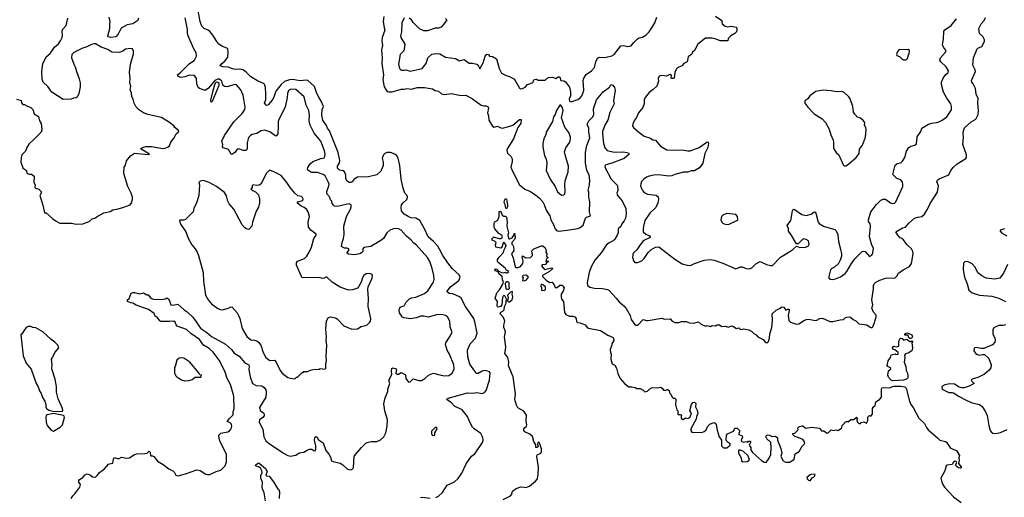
# Model space of a CAD drawing. Extents: x 2220333 to 2384341, y 721037 to 894043.
# Tile 205 of 256: x 2308587 to 2320741, y 822968 to 828866. Entities that reach past the tile are written whole.
import ezdxf

# ---------------------------------------------------------------- set-up
doc = ezdxf.new("R2010")
doc.units = 0

msp = doc.modelspace()

# ---------------------------------------------------------------- linework, layer by layer
at = {"layer": '0CON10XD'}
for points in [[(2309285, 826340), (2309365, 826343), (2309446, 826374), (2309480, 826405), (2309525, 826420), (2309545, 826437), (2309625, 826479), (2309705, 826499), (2309735, 826518), (2309785, 826524), (2309860, 826545), (2309949, 826581), (2309967, 826603), (2309978, 826645), (2309978, 826675), (2309962, 826725), (2309922, 826805), (2309873, 826965), (2309878, 827045), (2309895, 827070), (2309905, 827122), (2309956, 827184), (2310005, 827219), (2310175, 827200), (2310190, 827205), (2310088, 827265), (2310082, 827275), (2310115, 827291), (2310145, 827298), (2310215, 827298), (2310356, 827274), (2310385, 827278), (2310420, 827295), (2310435, 827310), (2310452, 827355), (2310495, 827408), (2310511, 827439), (2310518, 827455), (2310549, 827481), (2310552, 827492), (2310504, 827534), (2310490, 827555), (2310438, 827595), (2310336, 827656), (2310170, 827695), (2310116, 827716), (2310055, 827758), (2310022, 827795), (2310002, 827835), (2309990, 827885), (2309973, 827913), (2309967, 827967), (2309952, 827995), (2309960, 828045), (2309947, 828085), (2309950, 828145), (2309944, 828215), (2309954, 828315), (2309994, 828445), (2309993, 828475), (2309978, 828505), (2309955, 828508), (2309895, 828500), (2309862, 828478), (2309815, 828461), (2309725, 828464), (2309677, 828497), (2309595, 828525), (2309525, 828566), (2309505, 828569), (2309475, 828561), (2309415, 828530), (2309355, 828510), (2309255, 828462), (2309232, 828435), (2309228, 828395), (2309258, 828308), (2309272, 828285), (2309288, 828225), (2309322, 828135), (2309332, 828085), (2309332, 828035), (2309317, 827955), (2309295, 827910), (2309285, 827902), (2309253, 827897), (2309223, 827883), (2309125, 827880), (2308985, 827970), (2308935, 828042), (2308878, 828095), (2308865, 828130), (2308860, 828225), (2308875, 828320), (2308913, 828405), (2308962, 828448), (2309017, 828525), (2309065, 828568), (2309091, 828605), (2309110, 828645), (2309116, 828675), (2309110, 828715), (2309116, 828744), (2309160, 828795), (2309180, 828885)], [(2310055, 828885), (2310047, 828855), (2309985, 828815), (2309915, 828802), (2309838, 828762), (2309803, 828685), (2309775, 828654), (2309714, 828646), (2309685, 828652), (2309676, 828665), (2309700, 828755), (2309700, 828815), (2309706, 828845), (2309691, 828895)], [(2312784, 825974), (2312715, 825962), (2312645, 825969), (2312627, 825985), (2312651, 826015), (2312648, 826035), (2312625, 826044), (2312595, 826046), (2312561, 826065), (2312566, 826115), (2312585, 826165), (2312593, 826215), (2312589, 826315), (2312620, 826435), (2312669, 826525), (2312679, 826555), (2312678, 826578), (2312653, 826593), (2312505, 826557), (2312475, 826564), (2312459, 826575), (2312443, 826595), (2312442, 826625), (2312423, 826643), (2312417, 826675), (2312378, 826715), (2312377, 826745), (2312405, 826815), (2312406, 826835), (2312396, 826865), (2312356, 826936), (2312335, 826953), (2312265, 826979), (2312195, 826980), (2312176, 826986), (2312145, 827008), (2312141, 827025), (2312145, 827040), (2312171, 827085), (2312204, 827116), (2312305, 827153), (2312345, 827159), (2312354, 827176), (2312356, 827205), (2312349, 827245), (2312303, 827365), (2312223, 827463), (2312173, 827565), (2312162, 827615), (2312164, 827685), (2312156, 827745), (2312122, 827812), (2312100, 827915), (2311995, 828003), (2311935, 828006), (2311905, 827990), (2311891, 827955), (2311888, 827905), (2311866, 827785), (2311781, 827625), (2311776, 827605), (2311776, 827545), (2311772, 827458), (2311755, 827429), (2311735, 827434), (2311675, 827480), (2311615, 827500), (2311567, 827493), (2311515, 827462), (2311455, 827447), (2311435, 827436), (2311417, 827415), (2311409, 827395), (2311395, 827345), (2311396, 827274), (2311386, 827255), (2311375, 827250), (2311345, 827251), (2311305, 827268), (2311285, 827269), (2311264, 827255), (2311244, 827226), (2311205, 827203), (2311197, 827207), (2311164, 827264), (2311099, 827285), (2311091, 827295), (2311094, 827325), (2311084, 827365), (2311116, 827435), (2311231, 827605), (2311335, 827709), (2311366, 827755), (2311369, 827785), (2311344, 827934), (2311315, 828000), (2311265, 828063), (2311245, 828067), (2311145, 828037), (2311115, 828039), (2311096, 828056), (2311082, 828105), (2311055, 828130), (2311035, 828130), (2310995, 828114), (2310918, 828022), (2310875, 827993), (2310805, 828018), (2310790, 828030), (2310772, 828072), (2310769, 828139), (2310754, 828164), (2310737, 828177), (2310685, 828181), (2310625, 828160), (2310577, 828153), (2310544, 828165), (2310536, 828185), (2310574, 828215), (2310680, 828320), (2310744, 828365), (2310769, 828415), (2310766, 828455), (2310734, 828514), (2310668, 828668), (2310659, 828695), (2310657, 828743), (2310628, 828888)], [(2313725, 822967), (2313755, 822984), (2313805, 823028), (2313865, 823116), (2313955, 823161), (2314000, 823200), (2314044, 823265), (2314100, 823380), (2314166, 823475), (2314204, 823506), (2314298, 823645), (2314310, 823675), (2314302, 823708), (2314278, 823758), (2314195, 823814), (2314178, 823835), (2314144, 823894), (2314116, 823966), (2314049, 824049), (2313955, 824095), (2313915, 824137), (2313854, 824175), (2313875, 824194), (2314115, 824259), (2314185, 824256), (2314225, 824261), (2314295, 824250), (2314325, 824263), (2314344, 824286), (2314385, 824415), (2314393, 824505), (2314386, 824516), (2314365, 824526), (2314325, 824534), (2314297, 824525), (2314248, 824495), (2314220, 824495), (2314206, 824525), (2314145, 824612), (2314117, 824703), (2314115, 824785), (2314121, 824805), (2314149, 824865), (2314215, 824934), (2314235, 824995), (2314207, 825135), (2314191, 825175), (2314088, 825325), (2314038, 825428), (2314015, 825444), (2313935, 825480), (2313888, 825485), (2313863, 825505), (2313863, 825515), (2313905, 825565), (2314006, 825645), (2314026, 825685), (2314012, 825715), (2313931, 825791), (2313874, 825865), (2313809, 825955), (2313768, 826032), (2313748, 826068), (2313697, 826125), (2313629, 826185), (2313585, 826284), (2313527, 826387), (2313475, 826416), (2313415, 826421), (2313381, 826435), (2313334, 826465), (2313301, 826505), (2313294, 826545), (2313302, 826578), (2313320, 826605), (2313364, 826645), (2313376, 826675), (2313374, 826685), (2313341, 826725), (2313322, 826785), (2313297, 826895), (2313281, 827065), (2313257, 827155), (2313243, 827185), (2313217, 827205), (2313165, 827224), (2313125, 827225), (2313095, 827213), (2313079, 827195), (2313062, 827155), (2313072, 827105), (2313073, 827067), (2313046, 826994), (2312995, 826950), (2312894, 826926), (2312755, 826920), (2312715, 826898), (2312692, 826865), (2312674, 826854), (2312653, 826855), (2312631, 826871), (2312615, 826900), (2312612, 826945), (2312595, 826985), (2312578, 826998), (2312535, 827009), (2312512, 827032), (2312510, 827055), (2312533, 827097), (2312539, 827125), (2312520, 827225), (2312413, 827493), (2312387, 827525), (2312375, 827560), (2312329, 827625), (2312317, 827685), (2312322, 827755), (2312336, 827795), (2312310, 827860), (2312279, 827909), (2312254, 827954), (2312225, 828039), (2312145, 828115), (2312125, 828118), (2312051, 828109), (2311954, 828126), (2311916, 828124), (2311857, 828103), (2311813, 828067), (2311748, 827985), (2311725, 827908), (2311705, 827872), (2311655, 827814), (2311635, 827807), (2311624, 827814), (2311611, 827841), (2311624, 827876), (2311625, 827945), (2311620, 828030), (2311615, 828058), (2311605, 828074), (2311521, 828111), (2311441, 828161), (2311387, 828215), (2311345, 828245), (2311305, 828255), (2311245, 828250), (2311215, 828260), (2311159, 828279), (2311093, 828285), (2311060, 828295), (2311081, 828325), (2311118, 828352), (2311156, 828404), (2311162, 828465), (2311155, 828504), (2311145, 828515), (2311092, 828535), (2311045, 828565), (2311021, 828595), (2310973, 828675), (2310940, 828715), (2310915, 828735), (2310866, 828756), (2310837, 828785), (2310814, 828844), (2310791, 828975)], [(2313083, 828905), (2313075, 828845), (2313085, 828765), (2313094, 828735), (2313063, 828645), (2313056, 828605), (2313066, 828545), (2313053, 828495), (2313063, 828395), (2313059, 828325), (2313076, 828185), (2313069, 828125), (2313088, 828035), (2313113, 827993), (2313125, 827981), (2313144, 827974), (2313185, 827975), (2313295, 828007), (2313335, 828007), (2313365, 828015), (2313425, 828008), (2313495, 828028), (2313585, 828029), (2313681, 828011), (2313715, 827992), (2313755, 827982), (2313795, 827952), (2313835, 827942), (2313914, 827956), (2314035, 827928), (2314095, 827934), (2314175, 827887), (2314285, 827811), (2314315, 827803), (2314345, 827804), (2314364, 827794), (2314372, 827775), (2314360, 827715), (2314375, 827680), (2314376, 827625), (2314425, 827551), (2314445, 827539), (2314485, 827550), (2314525, 827529), (2314545, 827528), (2314609, 827541), (2314676, 827565), (2314755, 827635), (2314778, 827635), (2314771, 827585), (2314736, 827534), (2314683, 827395), (2314611, 827285), (2314600, 827255), (2314609, 827219), (2314650, 827180), (2314667, 827147), (2314668, 827115), (2314650, 827045), (2314656, 827025), (2314751, 826831), (2314821, 826775), (2314893, 826743), (2314975, 826688), (2315005, 826663), (2315046, 826616), (2315063, 826583), (2315084, 826514), (2315131, 826445), (2315143, 826395), (2315178, 826338), (2315197, 826285), (2315214, 826264), (2315236, 826256), (2315345, 826268), (2315475, 826289), (2315505, 826300), (2315541, 826329), (2315572, 826415), (2315585, 826426), (2315633, 826445), (2315620, 826495), (2315624, 826615), (2315611, 826675), (2315612, 826735), (2315606, 826755), (2315619, 826821), (2315623, 826885), (2315617, 826945), (2315589, 827009), (2315573, 827095), (2315571, 827225), (2315587, 827313), (2315626, 827405), (2315613, 827477), (2315613, 827525), (2315594, 827565), (2315596, 827585), (2315611, 827615), (2315662, 827665), (2315675, 827695), (2315669, 827765), (2315705, 827877), (2315788, 827975), (2315868, 828032), (2315885, 828064), (2315908, 828058), (2315928, 828028), (2315938, 827995), (2315918, 827865), (2315923, 827825), (2315870, 827720), (2315847, 827625), (2315810, 827565), (2315783, 827485), (2315781, 827455), (2315793, 827335), (2315808, 827285), (2315840, 827250), (2315925, 827231), (2316035, 827232), (2316080, 827225), (2316100, 827220), (2316111, 827205), (2316048, 827152), (2315895, 827096), (2315821, 827075), (2315812, 827065), (2315810, 827045), (2315888, 826898), (2315965, 826818), (2315969, 826755), (2315958, 826725), (2315967, 826695), (2316025, 826630), (2316070, 826535), (2316072, 826465), (2316063, 826415), (2316049, 826381), (2316019, 826345), (2316006, 826314), (2315976, 826284), (2315973, 826235), (2315963, 826205), (2315934, 826155), (2315914, 826135), (2315865, 826110), (2315825, 826080), (2315765, 825985), (2315687, 825895), (2315643, 825815), (2315615, 825743), (2315590, 825620), (2315595, 825582), (2315625, 825564), (2315681, 825551), (2315783, 825547), (2315842, 825535), (2315858, 825525), (2315949, 825429), (2315985, 825380), (2316044, 825334), (2316075, 825301), (2316122, 825215), (2316136, 825165), (2316175, 825106), (2316195, 825092), (2316216, 825094), (2316285, 825162), (2316325, 825150), (2316345, 825150), (2316515, 825180), (2316547, 825167), (2316615, 825170), (2316642, 825145), (2316675, 825128), (2316725, 825126), (2316755, 825140), (2316775, 825141), (2316815, 825139), (2316855, 825123), (2316905, 825119), (2316966, 825136), (2317005, 825102), (2317055, 825083), (2317075, 825088), (2317115, 825078), (2317135, 825090), (2317175, 825087), (2317195, 825097), (2317225, 825098), (2317255, 825078), (2317295, 825082), (2317335, 825071), (2317375, 825086), (2317398, 825078), (2317425, 825057), (2317437, 825053), (2317465, 825060), (2317485, 825042), (2317525, 825048), (2317588, 825038), (2317626, 825016), (2317651, 824991), (2317678, 824975), (2317699, 824949), (2317765, 824918), (2317795, 824881), (2317813, 824877), (2317828, 824892), (2317844, 824935), (2317847, 824985), (2317871, 825065), (2317879, 825155), (2317877, 825235), (2317925, 825280), (2317965, 825299), (2317995, 825321), (2318018, 825315), (2318045, 825280), (2318068, 825292), (2318085, 825290), (2318087, 825275), (2318071, 825215), (2318080, 825150), (2318100, 825130), (2318175, 825104), (2318205, 825110), (2318274, 825155), (2318298, 825162), (2318326, 825166), (2318405, 825151), (2318425, 825156), (2318465, 825178), (2318495, 825179), (2318585, 825138), (2318625, 825137), (2318715, 825160), (2318755, 825162), (2318781, 825189), (2318795, 825194), (2318825, 825197), (2318841, 825191), (2318875, 825162), (2318909, 825149), (2318945, 825112), (2319045, 825098), (2319085, 825068), (2319105, 825060), (2319116, 825074), (2319136, 825114), (2319160, 825195), (2319158, 825218), (2319126, 825256), (2319107, 825305), (2319118, 825345), (2319105, 825405), (2319127, 825543), (2319127, 825585), (2319134, 825606), (2319153, 825623), (2319205, 825650), (2319275, 825674), (2319305, 825680), (2319375, 825673), (2319395, 825680), (2319413, 825697), (2319436, 825734), (2319494, 825776), (2319572, 825819), (2319596, 825855), (2319616, 825975), (2319612, 826005), (2319596, 826036), (2319539, 826089), (2319495, 826146), (2319475, 826162), (2319454, 826174), (2319426, 826206), (2319402, 826245), (2319485, 826294), (2319520, 826305), (2319563, 826355), (2319634, 826415), (2319675, 826429), (2319722, 826435), (2319757, 826465), (2319794, 826525), (2319825, 826596), (2319914, 826735), (2319929, 826815), (2319909, 826865), (2319914, 826885), (2319935, 826902), (2320055, 826950), (2320080, 827005), (2320110, 827040), (2320158, 827085), (2320265, 827153), (2320273, 827165), (2320276, 827195), (2320230, 827325), (2320237, 827417), (2320234, 827455), (2320237, 827495), (2320251, 827529), (2320330, 827605), (2320391, 827639), (2320419, 827695), (2320423, 827745), (2320413, 827835), (2320416, 827894), (2320394, 827945), (2320387, 828017), (2320356, 828075), (2320339, 828095), (2320336, 828115), (2320383, 828225), (2320381, 828245), (2320351, 828305), (2320361, 828395), (2320404, 828505), (2320415, 828515), (2320462, 828535), (2320497, 828595), (2320496, 828615), (2320477, 828657), (2320436, 828695), (2320427, 828755), (2320453, 828815), (2320492, 828855), (2320507, 828893)], [(2313335, 828887), (2313306, 828825), (2313301, 828715), (2313287, 828665), (2313295, 828636), (2313343, 828565), (2313335, 828505), (2313328, 828482), (2313282, 828435), (2313262, 828315), (2313274, 828265), (2313295, 828244), (2313335, 828241), (2313355, 828247), (2313405, 828229), (2313555, 828261), (2313605, 828325), (2313625, 828396), (2313675, 828440), (2313725, 828449), (2313775, 828443), (2313845, 828401), (2313968, 828388), (2314017, 828357), (2314075, 828374), (2314135, 828328), (2314175, 828329), (2314228, 828315), (2314251, 828291), (2314265, 828260), (2314310, 828335), (2314331, 828415), (2314355, 828442), (2314372, 828435), (2314386, 828416), (2314425, 828410), (2314473, 828383), (2314507, 828265), (2314534, 828204), (2314592, 828175), (2314635, 828164), (2314686, 828135), (2314704, 828115), (2314755, 828022), (2314775, 828013), (2314795, 828017), (2314825, 828034), (2314856, 828064), (2314925, 828090), (2314930, 828115), (2314943, 828127), (2314965, 828130), (2314985, 828120), (2315075, 828120), (2315098, 828145), (2315115, 828153), (2315165, 828157), (2315205, 828140), (2315235, 828160), (2315245, 828160), (2315254, 828154), (2315268, 828115), (2315305, 828109), (2315325, 828097), (2315375, 828032), (2315384, 827975), (2315384, 827926), (2315370, 827885), (2315375, 827860), (2315395, 827852), (2315475, 827882), (2315505, 827901), (2315525, 827924), (2315544, 827965), (2315549, 827995), (2315542, 828115), (2315549, 828145), (2315580, 828190), (2315644, 828236), (2315683, 828275), (2315698, 828345), (2315718, 828392), (2315745, 828403), (2315795, 828397), (2315825, 828403), (2315895, 828419), (2315925, 828434), (2316009, 828541), (2316035, 828547), (2316095, 828534), (2316135, 828542), (2316168, 828585), (2316215, 828629), (2316235, 828640), (2316275, 828648), (2316315, 828674), (2316359, 828715), (2316404, 828785), (2316428, 828825), (2316451, 828895)], [(2313842, 828882), (2313858, 828865), (2313820, 828805), (2313790, 828775), (2313755, 828762), (2313715, 828760), (2313623, 828727), (2313575, 828730), (2313521, 828751), (2313445, 828832), (2313424, 828864), (2313396, 828886)], [(2317175, 828909), (2317252, 828855), (2317260, 828845), (2317253, 828835), (2317259, 828815), (2317295, 828787), (2317325, 828779), (2317365, 828786), (2317435, 828772), (2317441, 828745), (2317434, 828715), (2317415, 828696), (2317365, 828668), (2317332, 828635), (2317326, 828604), (2317313, 828603), (2317233, 828603), (2317185, 828624), (2317135, 828637), (2317051, 828639), (2316957, 828563), (2316917, 828485), (2316893, 828465), (2316882, 828438), (2316840, 828405), (2316825, 828344), (2316784, 828326), (2316762, 828295), (2316705, 828270), (2316695, 828260), (2316674, 828215), (2316665, 828142), (2316655, 828138), (2316635, 828140), (2316630, 828145), (2316632, 828175), (2316617, 828187), (2316602, 828185), (2316573, 828167), (2316515, 828175), (2316481, 828169), (2316469, 828141), (2316474, 828105), (2316451, 828045), (2316408, 828002), (2316355, 827968), (2316308, 827905), (2316296, 827875), (2316294, 827825), (2316278, 827782), (2316226, 827714), (2316202, 827658), (2316174, 827625), (2316154, 827576), (2316152, 827555), (2316162, 827535), (2316228, 827475), (2316295, 827429), (2316375, 827404), (2316404, 827384), (2316435, 827376), (2316495, 827306), (2316575, 827260), (2316784, 827256), (2316835, 827246), (2316865, 827247), (2316975, 827286), (2317055, 827346), (2317075, 827356), (2317085, 827352), (2317089, 827335), (2317081, 827289), (2317044, 827215), (2317018, 827095), (2316980, 827035), (2316915, 827000), (2316875, 827000), (2316835, 826981), (2316779, 826981), (2316672, 826955), (2316635, 826936), (2316595, 826932), (2316475, 826951), (2316413, 826947), (2316357, 826933), (2316325, 826922), (2316292, 826898), (2316264, 826866), (2316253, 826837), (2316252, 826815), (2316261, 826781), (2316274, 826755), (2316295, 826731), (2316335, 826713), (2316445, 826700), (2316467, 826677), (2316474, 826645), (2316466, 826605), (2316439, 826545), (2316364, 826476), (2316305, 826386), (2316286, 826315), (2316281, 826285), (2316284, 826245), (2316315, 826218), (2316363, 826195), (2316371, 826185), (2316370, 826175), (2316284, 826135), (2316236, 826074), (2316205, 826024), (2316163, 825985), (2316154, 825966), (2316150, 825925), (2316160, 825915), (2316158, 825895), (2316179, 825869), (2316215, 825867), (2316265, 825887), (2316297, 825915), (2316345, 825992), (2316377, 826023), (2316435, 826058), (2316475, 826062), (2316675, 825908), (2316765, 825853), (2316825, 825833), (2316868, 825832), (2316915, 825857), (2317035, 825896), (2317114, 825904), (2317160, 825895), (2317265, 825861), (2317425, 825790), (2317485, 825813), (2317505, 825813), (2317555, 825793), (2317595, 825790), (2317625, 825803), (2317675, 825853), (2317729, 825881), (2317805, 825841), (2317855, 825830), (2317879, 825831), (2317977, 825933), (2318095, 826004), (2318132, 826028), (2318175, 826068), (2318215, 826054), (2318288, 826058), (2318320, 826070), (2318334, 826095), (2318324, 826134), (2318295, 826151), (2318265, 826158), (2318248, 826152), (2318195, 826100), (2318175, 826098), (2318110, 826210), (2318077, 826255), (2318076, 826286), (2318060, 826325), (2318106, 826385), (2318125, 826505), (2318135, 826522), (2318145, 826526), (2318242, 826462), (2318295, 826449), (2318355, 826463), (2318395, 826492), (2318405, 826488), (2318414, 826475), (2318444, 826365), (2318455, 826350), (2318507, 826317), (2318622, 826285), (2318648, 826275), (2318665, 826260), (2318684, 826215), (2318694, 826125), (2318718, 826032), (2318731, 825975), (2318731, 825945), (2318714, 825895), (2318693, 825857), (2318645, 825810), (2318612, 825795), (2318597, 825775), (2318574, 825695), (2318576, 825676), (2318595, 825660), (2318625, 825657), (2318655, 825664), (2318718, 825692), (2318775, 825731), (2318798, 825755), (2318854, 825855), (2318895, 825911), (2318985, 826004), (2319005, 826009), (2319025, 826004), (2319075, 825941), (2319105, 825957), (2319119, 825985), (2319124, 826044), (2319105, 826082), (2319075, 826185), (2319090, 826315), (2319084, 826344), (2319065, 826375), (2319065, 826395), (2319093, 826495), (2319165, 826582), (2319215, 826638), (2319245, 826650), (2319275, 826649), (2319335, 826603), (2319355, 826596), (2319385, 826600), (2319402, 826615), (2319488, 826805), (2319490, 826835), (2319485, 826858), (2319465, 826889), (2319415, 826906), (2319363, 826953), (2319395, 827069), (2319415, 827087), (2319467, 827103), (2319483, 827117), (2319511, 827165), (2319535, 827242), (2319564, 827286), (2319588, 827305), (2319635, 827317), (2319656, 827334), (2319665, 827420), (2319710, 827485), (2319722, 827528), (2319805, 827576), (2319845, 827590), (2319925, 827600), (2319974, 827625), (2320030, 827665), (2320087, 827753), (2320089, 827795), (2320081, 827825), (2320032, 827895), (2319991, 827971), (2319965, 828065), (2319966, 828095), (2319985, 828145), (2320013, 828185), (2320049, 828215), (2320052, 828235), (2320024, 828285), (2319956, 828345), (2319944, 828365), (2319954, 828395), (2320016, 828464), (2320021, 828479), (2320016, 828495), (2319989, 828525), (2319976, 828556), (2319990, 828625), (2319993, 828725), (2320005, 828741), (2320086, 828795), (2320150, 828875)], [(2319525, 828368), (2319535, 828373), (2319547, 828385), (2319558, 828432), (2319568, 828445), (2319570, 828485), (2319555, 828498), (2319525, 828492), (2319444, 828496), (2319417, 828465), (2319408, 828435), (2319412, 828425), (2319445, 828410), (2319470, 828385), (2319498, 828368), (2319525, 828368)], [(2310955, 827849), (2310947, 827855), (2310945, 827870), (2310975, 827990), (2310998, 828065), (2311014, 828096), (2311025, 828098), (2311044, 828085), (2311044, 828055), (2310965, 827857), (2310955, 827849)], [(2308546, 827886), (2308605, 827868), (2308608, 827838), (2308625, 827820), (2308645, 827820), (2308675, 827800), (2308725, 827783), (2308750, 827755), (2308768, 827705), (2308819, 827669), (2308832, 827615), (2308853, 827583), (2308859, 827505), (2308854, 827475), (2308770, 827395), (2308700, 827330), (2308670, 827280), (2308657, 827243), (2308612, 827198), (2308604, 827166), (2308601, 827105), (2308626, 827036), (2308645, 827018), (2308670, 827005), (2308675, 826970), (2308705, 826960), (2308735, 826960), (2308768, 826935), (2308762, 826855), (2308778, 826825), (2308773, 826795), (2308783, 826785), (2308822, 826772), (2308853, 826745), (2308853, 826725), (2308834, 826695), (2308874, 826575), (2308895, 826480), (2308915, 826480), (2308995, 826408), (2309036, 826376), (2309084, 826354), (2309225, 826353), (2309285, 826340)], [(2318785, 827062), (2318819, 827081), (2318912, 827165), (2318951, 827215), (2318953, 827265), (2318992, 827318), (2319026, 827414), (2319036, 827505), (2319031, 827535), (2319013, 827565), (2319018, 827595), (2318999, 827619), (2318965, 827648), (2318922, 827665), (2318913, 827683), (2318895, 827698), (2318880, 827725), (2318871, 827795), (2318840, 827890), (2318823, 827915), (2318765, 827966), (2318735, 827980), (2318666, 827974), (2318605, 827986), (2318505, 827994), (2318415, 827977), (2318340, 827925), (2318315, 827890), (2318280, 827865), (2318280, 827835), (2318314, 827784), (2318392, 827705), (2318493, 827643), (2318532, 827595), (2318577, 827515), (2318598, 827445), (2318628, 827378), (2318634, 827355), (2318632, 827285), (2318642, 827262), (2318665, 827227), (2318698, 827195), (2318750, 827075), (2318763, 827063), (2318785, 827062)], [(2315275, 826699), (2315305, 826703), (2315316, 826714), (2315321, 826745), (2315317, 826825), (2315321, 826875), (2315356, 826985), (2315361, 827055), (2315319, 827195), (2315314, 827235), (2315327, 827283), (2315376, 827355), (2315388, 827395), (2315388, 827415), (2315365, 827473), (2315318, 827538), (2315274, 827655), (2315294, 827745), (2315283, 827785), (2315265, 827810), (2315255, 827810), (2315245, 827798), (2315212, 827745), (2315198, 827695), (2315175, 827668), (2315163, 827607), (2315085, 827478), (2315080, 827450), (2315056, 827395), (2315044, 827335), (2315044, 827294), (2315066, 827186), (2315086, 827146), (2315094, 827096), (2315087, 827005), (2315136, 826895), (2315198, 826805), (2315225, 826739), (2315275, 826699)], [(2311985, 824430), (2312005, 824450), (2312015, 824450), (2312028, 824462), (2312075, 824510), (2312085, 824510), (2312095, 824520), (2312145, 824520), (2312173, 824537), (2312215, 824548), (2312285, 824550), (2312295, 824560), (2312355, 824552), (2312367, 824563), (2312367, 824615), (2312376, 824655), (2312372, 824705), (2312380, 824845), (2312371, 824905), (2312376, 824945), (2312366, 825045), (2312373, 825147), (2312395, 825183), (2312425, 825198), (2312485, 825183), (2312505, 825172), (2312588, 825085), (2312686, 825044), (2312755, 825048), (2312803, 825077), (2312855, 825088), (2312875, 825098), (2312911, 825129), (2312919, 825145), (2312921, 825175), (2312889, 825325), (2312893, 825425), (2312884, 825535), (2312889, 825565), (2312937, 825675), (2312942, 825712), (2312930, 825725), (2312905, 825732), (2312865, 825729), (2312835, 825709), (2312819, 825679), (2312801, 825625), (2312771, 825565), (2312758, 825552), (2312695, 825530), (2312645, 825524), (2312545, 825561), (2312445, 825626), (2312375, 825689), (2312345, 825672), (2312325, 825669), (2312283, 825683), (2312095, 825679), (2312075, 825684), (2312065, 825693), (2312006, 825835), (2312003, 825865), (2312018, 825882), (2312103, 825917), (2312133, 825947), (2312161, 825995), (2312188, 826055), (2312219, 826165), (2312247, 826205), (2312245, 826218), (2312181, 826265), (2312152, 826305), (2312150, 826365), (2312163, 826436), (2312148, 826495), (2312127, 826525), (2312098, 826548), (2312060, 826565), (2312014, 826605), (2312022, 826618), (2312081, 826635), (2312087, 826655), (2312079, 826669), (2312065, 826681), (2312022, 826692), (2311984, 826724), (2311924, 826795), (2311884, 826855), (2311815, 826940), (2311715, 826993), (2311685, 827003), (2311665, 827002), (2311635, 826972), (2311563, 826835), (2311545, 826823), (2311505, 826818), (2311470, 826825), (2311458, 826815), (2311458, 826792), (2311440, 826775), (2311463, 826755), (2311498, 826739), (2311536, 826705), (2311548, 826655), (2311548, 826605), (2311535, 826552), (2311508, 826502), (2311460, 826365), (2311453, 826317), (2311415, 826277), (2311388, 826282), (2311365, 826297), (2311335, 826331), (2311230, 826525), (2311172, 826592), (2311157, 826625), (2311142, 826692), (2311115, 826732), (2311015, 826806), (2310925, 826856), (2310855, 826882), (2310815, 826870), (2310800, 826855), (2310808, 826825), (2310797, 826695), (2310770, 826605), (2310736, 826534), (2310728, 826492), (2310635, 826398), (2310615, 826390), (2310565, 826390), (2310560, 826385), (2310562, 826365), (2310578, 826335), (2310636, 826245), (2310667, 826167), (2310711, 826085), (2310753, 826035), (2310776, 825995), (2310794, 825955), (2310850, 825745), (2310857, 825635), (2310881, 825465), (2310915, 825408), (2310956, 825356), (2311031, 825301), (2311064, 825286), (2311088, 825282), (2311166, 825304), (2311195, 825320), (2311210, 825315), (2311272, 825245), (2311290, 825215), (2311306, 825175), (2311332, 825052), (2311393, 824953), (2311441, 824911), (2311485, 824909), (2311515, 824899), (2311534, 824884), (2311562, 824845), (2311591, 824755), (2311626, 824695), (2311675, 824658), (2311733, 824663), (2311751, 824635), (2311801, 824535), (2311833, 824495), (2311895, 824448), (2311925, 824438), (2311985, 824430)], [(2314595, 826532), (2314588, 826538), (2314579, 826585), (2314567, 826607), (2314570, 826635), (2314585, 826658), (2314595, 826648), (2314610, 826575), (2314607, 826553), (2314595, 826532)], [(2314555, 822942), (2314645, 822988), (2314662, 823008), (2314670, 823045), (2314715, 823077), (2314775, 823097), (2314815, 823092), (2314835, 823090), (2314880, 823105), (2314955, 823166), (2314979, 823195), (2314989, 823255), (2314990, 823335), (2314969, 823475), (2314976, 823494), (2314995, 823499), (2315019, 823515), (2315028, 823535), (2315028, 823565), (2315005, 823640), (2314995, 823650), (2314984, 823646), (2314980, 823625), (2314986, 823594), (2314975, 823582), (2314960, 823585), (2314958, 823615), (2314935, 823658), (2314918, 823718), (2314885, 823747), (2314823, 823775), (2314811, 823791), (2314812, 823818), (2314843, 823845), (2314848, 823862), (2314838, 823908), (2314843, 823983), (2314810, 824030), (2314735, 824074), (2314719, 824105), (2314700, 824175), (2314707, 824245), (2314678, 824455), (2314668, 824485), (2314620, 824595), (2314624, 824635), (2314612, 824695), (2314574, 824745), (2314585, 824790), (2314586, 824825), (2314570, 824945), (2314583, 825015), (2314564, 825065), (2314563, 825095), (2314577, 825143), (2314559, 825189), (2314519, 825235), (2314526, 825254), (2314555, 825269), (2314566, 825284), (2314572, 825325), (2314590, 825365), (2314590, 825395), (2314600, 825405), (2314576, 825456), (2314565, 825458), (2314555, 825450), (2314547, 825435), (2314537, 825343), (2314524, 825326), (2314495, 825317), (2314485, 825322), (2314480, 825335), (2314487, 825385), (2314458, 825428), (2314475, 825493), (2314510, 825530), (2314551, 825599), (2314559, 825625), (2314548, 825655), (2314544, 825694), (2314507, 825725), (2314493, 825753), (2314460, 825765), (2314454, 825776), (2314462, 825788), (2314475, 825786), (2314500, 825760), (2314536, 825746), (2314555, 825741), (2314585, 825750), (2314595, 825740), (2314605, 825740), (2314616, 825744), (2314620, 825755), (2314605, 825770), (2314595, 825770), (2314582, 825792), (2314491, 825871), (2314483, 825885), (2314486, 825905), (2314506, 825935), (2314561, 825989), (2314567, 826025), (2314584, 826055), (2314591, 826085), (2314565, 826118), (2314555, 826110), (2314542, 826065), (2314526, 826044), (2314466, 826056), (2314462, 826085), (2314467, 826115), (2314455, 826128), (2314420, 826145), (2314420, 826165), (2314435, 826182), (2314445, 826182), (2314505, 826164), (2314525, 826163), (2314542, 826175), (2314547, 826185), (2314538, 826205), (2314500, 826225), (2314452, 826285), (2314442, 826305), (2314442, 826355), (2314451, 826369), (2314488, 826392), (2314504, 826436), (2314505, 826490), (2314515, 826502), (2314525, 826498), (2314541, 826451), (2314565, 826440), (2314585, 826441), (2314596, 826426), (2314604, 826365), (2314601, 826315), (2314622, 826235), (2314614, 826205), (2314620, 826170), (2314625, 826160), (2314635, 826158), (2314666, 826174), (2314683, 826195), (2314695, 826228), (2314704, 826175), (2314695, 826150), (2314662, 826115), (2314660, 826105), (2314660, 826095), (2314675, 826082), (2314683, 826065), (2314687, 826015), (2314658, 825975), (2314678, 825925), (2314704, 825815), (2314715, 825806), (2314735, 825806), (2314764, 825816), (2314798, 825855), (2314802, 825885), (2314790, 825935), (2314795, 825950), (2314835, 825927), (2314892, 825928), (2314918, 825955), (2314912, 825992), (2314903, 826007), (2314935, 826038), (2315027, 826073), (2315045, 826072), (2315075, 826050), (2315087, 826015), (2315082, 825995), (2315092, 825975), (2315090, 825945), (2315110, 825925), (2315090, 825915), (2315080, 825885), (2315085, 825880), (2315095, 825890), (2315120, 825885), (2315105, 825872), (2315090, 825880), (2315090, 825865), (2315076, 825844), (2315035, 825838), (2315030, 825825), (2315065, 825782), (2315155, 825800), (2315168, 825795), (2315125, 825758), (2315042, 825705), (2315040, 825695), (2315085, 825648), (2315125, 825620), (2315160, 825625), (2315185, 825590), (2315195, 825560), (2315222, 825558), (2315255, 825588), (2315288, 825588), (2315290, 825575), (2315307, 825555), (2315295, 825512), (2315272, 825475), (2315270, 825445), (2315276, 825416), (2315298, 825385), (2315311, 825251), (2315328, 825225), (2315375, 825204), (2315415, 825203), (2315440, 825195), (2315458, 825175), (2315461, 825141), (2315472, 825125), (2315505, 825122), (2315566, 825096), (2315595, 825062), (2315610, 825055), (2315756, 825026), (2315845, 824970), (2315905, 824947), (2315918, 824935), (2315922, 824905), (2315898, 824865), (2315897, 824845), (2315877, 824793), (2315878, 824755), (2315887, 824735), (2315882, 824675), (2315902, 824615), (2315935, 824598), (2315955, 824562), (2315971, 824495), (2316000, 824435), (2316055, 824368), (2316105, 824332), (2316145, 824334), (2316185, 824323), (2316205, 824310), (2316245, 824312), (2316285, 824292), (2316305, 824270), (2316335, 824278), (2316364, 824306), (2316395, 824322), (2316465, 824320), (2316495, 824327), (2316516, 824316), (2316535, 824290), (2316565, 824290), (2316585, 824298), (2316602, 824285), (2316608, 824258), (2316625, 824240), (2316640, 824205), (2316652, 824192), (2316672, 824192), (2316685, 824180), (2316682, 824105), (2316687, 824097), (2316698, 824048), (2316710, 824035), (2316710, 823995), (2316715, 823990), (2316745, 823990), (2316758, 823975), (2316750, 823965), (2316750, 823945), (2316762, 823932), (2316775, 823930), (2316805, 823948), (2316833, 823943), (2316858, 823955), (2316878, 824005), (2316858, 824035), (2316878, 824115), (2316895, 824140), (2316915, 824142), (2316928, 824135), (2316932, 824125), (2316928, 824085), (2316950, 824045), (2316957, 824005), (2316940, 823965), (2316937, 823935), (2316871, 823815), (2316872, 823792), (2316882, 823772), (2316905, 823768), (2317015, 823774), (2317035, 823780), (2317055, 823798), (2317085, 823852), (2317105, 823870), (2317155, 823892), (2317172, 823885), (2317186, 823866), (2317197, 823797), (2317220, 823715), (2317250, 823675), (2317251, 823605), (2317275, 823577), (2317315, 823577), (2317355, 823610), (2317355, 823630), (2317345, 823640), (2317335, 823640), (2317308, 823668), (2317312, 823735), (2317325, 823752), (2317396, 823784), (2317415, 823820), (2317445, 823820), (2317470, 823795), (2317472, 823775), (2317462, 823755), (2317463, 823743), (2317506, 823726), (2317508, 823712), (2317493, 823673), (2317497, 823657), (2317525, 823650), (2317555, 823658), (2317575, 823650), (2317585, 823660), (2317605, 823660), (2317610, 823655), (2317607, 823643), (2317593, 823613)], [(2317314, 826336), (2317345, 826341), (2317440, 826385), (2317450, 826395), (2317447, 826437), (2317425, 826462), (2317316, 826474), (2317265, 826452), (2317248, 826435), (2317243, 826395), (2317253, 826365), (2317265, 826353), (2317283, 826343), (2317314, 826336)], [(2309224, 822955), (2309243, 822987), (2309270, 823010), (2309331, 823095), (2309336, 823126), (2309318, 823155), (2309318, 823175), (2309325, 823188), (2309365, 823212), (2309390, 823245), (2309425, 823258), (2309463, 823243), (2309485, 823221), (2309525, 823218), (2309544, 823236), (2309572, 823275), (2309635, 823320), (2309685, 823377), (2309695, 823383), (2309735, 823388), (2309745, 823440), (2309755, 823458), (2309795, 823448), (2309815, 823448), (2309845, 823462), (2309905, 823453), (2309943, 823457), (2309995, 823492), (2310034, 823506), (2310133, 823507), (2310160, 823515), (2310185, 823538), (2310196, 823526), (2310200, 823485), (2310205, 823480), (2310225, 823482), (2310243, 823473), (2310287, 823415), (2310359, 823375), (2310430, 823320), (2310476, 823296), (2310497, 823275), (2310515, 823242), (2310526, 823236), (2310545, 823234), (2310634, 823256), (2310775, 823308), (2310815, 823298), (2310885, 823254), (2310905, 823249), (2310935, 823250), (2311014, 823286), (2311068, 823302), (2311124, 823356), (2311141, 823405), (2311140, 823495), (2311125, 823535), (2311060, 823655), (2311048, 823695), (2311046, 823734), (2311068, 823762), (2311155, 823778), (2311175, 823789), (2311197, 823815), (2311204, 823845), (2311200, 823870), (2311186, 823886), (2311150, 823905), (2311175, 823943), (2311221, 823985), (2311222, 824025), (2311233, 824065), (2311229, 824215), (2311191, 824361), (2311148, 824435), (2311118, 824525), (2311051, 824661), (2310975, 824759), (2310926, 824805), (2310857, 824845), (2310805, 824916), (2310701, 824991), (2310645, 825042), (2310531, 825081), (2310517, 825097), (2310505, 825130), (2310488, 825145), (2310435, 825138), (2310335, 825139), (2310318, 825148), (2310283, 825193), (2310260, 825205), (2310248, 825238), (2310179, 825289), (2310025, 825339), (2309985, 825364), (2309958, 825368), (2309920, 825385), (2309920, 825405), (2309938, 825425), (2309965, 825488), (2309985, 825497), (2310005, 825497), (2310065, 825480), (2310115, 825494), (2310155, 825470), (2310175, 825468), (2310206, 825426), (2310234, 825414), (2310341, 825409), (2310382, 825418), (2310405, 825432), (2310427, 825415), (2310454, 825344), (2310475, 825340), (2310541, 825351), (2310616, 825285), (2310655, 825260), (2310671, 825241), (2310721, 825195), (2310759, 825149), (2310805, 825074), (2310825, 825052), (2310898, 825005), (2310955, 824954), (2311128, 824858), (2311203, 824795), (2311232, 824752), (2311295, 824711), (2311365, 824629), (2311414, 824604), (2311419, 824589), (2311416, 824545), (2311431, 824455), (2311462, 824375), (2311505, 824349), (2311575, 824345), (2311604, 824325), (2311625, 824295), (2311630, 824265), (2311624, 824205), (2311548, 824075), (2311555, 824038), (2311595, 824010), (2311604, 823995), (2311604, 823975), (2311588, 823955), (2311549, 823925), (2311542, 823895), (2311590, 823810), (2311601, 823715), (2311626, 823666), (2311665, 823631), (2311845, 823514), (2311895, 823486), (2311925, 823477), (2311995, 823490), (2312035, 823518), (2312095, 823527), (2312135, 823552), (2312165, 823562), (2312192, 823562), (2312215, 823547), (2312235, 823544), (2312242, 823565), (2312242, 823602), (2312227, 823675), (2312232, 823705), (2312245, 823719), (2312261, 823711), (2312270, 823680), (2312335, 823640), (2312367, 823545), (2312405, 823502), (2312424, 823464), (2312435, 823420), (2312455, 823409), (2312545, 823390), (2312575, 823371), (2312635, 823314), (2312674, 823306), (2312700, 823320), (2312707, 823335), (2312716, 823475), (2312807, 823583), (2312858, 823635), (2312876, 823644), (2312924, 823656), (2312995, 823659), (2313042, 823678), (2313083, 823715), (2313107, 823765), (2313124, 823846), (2313126, 823924), (2313093, 824035), (2313084, 824124), (2313100, 824195), (2313130, 824275), (2313132, 824305), (2313156, 824374), (2313143, 824415), (2313181, 824485), (2313177, 824525), (2313181, 824559), (2313195, 824566), (2313233, 824553), (2313237, 824545), (2313230, 824505), (2313235, 824492), (2313245, 824488), (2313265, 824488), (2313295, 824508), (2313303, 824507), (2313350, 824480), (2313354, 824434), (2313385, 824389), (2313405, 824394), (2313445, 824431), (2313515, 824411), (2313545, 824412), (2313588, 824435), (2313635, 824476), (2313695, 824500), (2313775, 824480), (2313825, 824466), (2313886, 824474), (2313925, 824500), (2313951, 824555), (2313944, 824605), (2313893, 824735), (2313864, 824785), (2313842, 824855), (2313846, 824875), (2313894, 824945), (2313920, 824995), (2313920, 825015), (2313902, 825075), (2313898, 825145), (2313868, 825198), (2313845, 825214), (2313815, 825222), (2313745, 825224), (2313635, 825194), (2313575, 825204), (2313535, 825204), (2313485, 825186), (2313405, 825170), (2313335, 825184), (2313314, 825194), (2313274, 825244), (2313273, 825285), (2313282, 825315), (2313304, 825326), (2313335, 825332), (2313353, 825375), (2313400, 825420), (2313425, 825431), (2313475, 825439), (2313585, 825483), (2313625, 825516), (2313696, 825625), (2313704, 825656), (2313701, 825705), (2313678, 825795), (2313648, 825878), (2313621, 825931), (2313485, 826082), (2313454, 826105), (2313421, 826145), (2313361, 826191), (2313294, 826265), (2313265, 826282), (2313235, 826289), (2313202, 826285), (2313155, 826266), (2313118, 826235), (2313076, 826165), (2313045, 826138), (2312923, 826065), (2312835, 826051), (2312821, 826035), (2312824, 826005), (2312806, 825985), (2312784, 825974)], [(2320742, 826285), (2320690, 826265), (2320690, 826255), (2320708, 826235), (2320773, 826195)], [(2320778, 825842), (2320730, 825735), (2320686, 825674), (2320625, 825662), (2320515, 825674), (2320462, 825702), (2320415, 825738), (2320380, 825810), (2320345, 825852), (2320285, 825881), (2320255, 825877), (2320235, 825858), (2320232, 825775), (2320250, 825685), (2320284, 825604), (2320303, 825525), (2320345, 825492), (2320435, 825465), (2320585, 825450), (2320675, 825429), (2320754, 825384)], [(2314815, 825643), (2314842, 825655), (2314868, 825685), (2314855, 825700), (2314835, 825710), (2314803, 825707), (2314790, 825695), (2314800, 825685), (2314792, 825645), (2314815, 825643)], [(2314595, 825537), (2314625, 825538), (2314632, 825545), (2314627, 825575), (2314630, 825615), (2314617, 825627), (2314595, 825630), (2314586, 825624), (2314580, 825605), (2314589, 825545), (2314595, 825537)], [(2315065, 825522), (2315078, 825535), (2315078, 825565), (2315045, 825590), (2315022, 825598), (2315018, 825575), (2315030, 825555), (2315030, 825525), (2315065, 825522)], [(2314622, 825382), (2314635, 825382), (2314664, 825406), (2314676, 825444), (2314668, 825475), (2314672, 825502), (2314665, 825508), (2314645, 825502), (2314607, 825465), (2314617, 825435), (2314610, 825395), (2314622, 825382)], [(2320761, 825099), (2320725, 825090), (2320675, 825088), (2320636, 825074), (2320606, 825055), (2320598, 825035), (2320601, 824985), (2320623, 824935), (2320628, 824905), (2320624, 824885), (2320595, 824849), (2320486, 824804), (2320455, 824804), (2320395, 824818), (2320376, 824814), (2320367, 824805), (2320366, 824775), (2320395, 824734), (2320435, 824722), (2320475, 824733), (2320495, 824732), (2320551, 824681), (2320579, 824605), (2320573, 824565), (2320554, 824536), (2320495, 824489), (2320415, 824449), (2320342, 824425), (2320332, 824415), (2320337, 824405), (2320370, 824375), (2320305, 824340), (2320245, 824320), (2320215, 824318), (2320185, 824327), (2320125, 824364), (2320068, 824368), (2320007, 824355), (2319968, 824335), (2319975, 824302), (2320055, 824262), (2320095, 824262), (2320120, 824255), (2320176, 824216), (2320278, 824165), (2320345, 824136), (2320435, 824116), (2320469, 824089), (2320510, 824025), (2320527, 823977), (2320549, 823855), (2320566, 823795), (2320580, 823775), (2320600, 823760), (2320635, 823754), (2320695, 823769), (2320776, 823804)], [(2309084, 824026), (2309115, 824033), (2309119, 824045), (2309114, 824065), (2309061, 824185), (2309041, 824265), (2309040, 824335), (2309024, 824425), (2308983, 824555), (2308990, 824605), (2308978, 824672), (2308990, 824685), (2308990, 824695), (2309000, 824705), (2309000, 824715), (2309025, 824760), (2309070, 824815), (2309060, 824845), (2309023, 824883), (2308970, 824920), (2308875, 825012), (2308785, 825059), (2308750, 825065), (2308725, 825077), (2308691, 825079), (2308668, 825065), (2308637, 825025), (2308627, 825003), (2308602, 824975), (2308629, 824715), (2308669, 824625), (2308731, 824551), (2308790, 824375), (2308814, 824334), (2308831, 824281), (2308851, 824251), (2308869, 824199), (2308896, 824156), (2308909, 824115), (2308908, 824085), (2308918, 824065), (2308948, 824045), (2308995, 824032), (2309084, 824026)], [(2319595, 824930), (2319575, 824930), (2319567, 824937), (2319558, 824948), (2319555, 824970), (2319512, 824972), (2319512, 824985), (2319545, 824998), (2319600, 824975), (2319608, 824955), (2319595, 824930)], [(2319365, 824408), (2319345, 824415), (2319310, 824450), (2319304, 824475), (2319310, 824530), (2319339, 824555), (2319335, 824566), (2319305, 824582), (2319296, 824596), (2319306, 824655), (2319334, 824695), (2319345, 824726), (2319395, 824738), (2319405, 824732), (2319430, 824735), (2319430, 824755), (2319389, 824789), (2319365, 824798), (2319359, 824815), (2319376, 824836), (2319415, 824828), (2319440, 824835), (2319439, 824895), (2319455, 824928), (2319465, 824932), (2319478, 824928), (2319498, 824908), (2319535, 824920), (2319555, 824910), (2319575, 824890), (2319585, 824890), (2319595, 824900), (2319610, 824895), (2319600, 824875), (2319608, 824815), (2319600, 824775), (2319554, 824746), (2319522, 824738), (2319510, 824725), (2319512, 824695), (2319504, 824635), (2319526, 824585), (2319530, 824535), (2319545, 824500), (2319550, 824465), (2319548, 824445), (2319534, 824425), (2319495, 824415), (2319365, 824408)], [(2310625, 824408), (2310675, 824412), (2310717, 824423), (2310755, 824450), (2310825, 824450), (2310830, 824475), (2310815, 824480), (2310800, 824495), (2310800, 824505), (2310688, 824635), (2310615, 824687), (2310585, 824692), (2310555, 824688), (2310528, 824662), (2310507, 824583), (2310498, 824572), (2310500, 824495), (2310510, 824485), (2310512, 824472), (2310532, 824452), (2310585, 824418), (2310625, 824408)], [(2317593, 823613), (2317610, 823585), (2317613, 823553), (2317631, 823521), (2317744, 823424), (2317775, 823403), (2317802, 823398), (2317838, 823452), (2317858, 823495), (2317862, 823585), (2317860, 823645), (2317811, 823691), (2317798, 823715), (2317805, 823730), (2317825, 823738), (2317855, 823730), (2317865, 823720), (2317915, 823722), (2317942, 823702), (2317943, 823673), (2317982, 823572), (2317993, 823515), (2317984, 823475), (2318002, 823432), (2318022, 823412), (2318044, 823404), (2318095, 823402), (2318145, 823440), (2318160, 823505), (2318208, 823532), (2318245, 823600), (2318277, 823633), (2318272, 823662), (2318255, 823682), (2318185, 823712), (2318155, 823718), (2318132, 823745), (2318132, 823758), (2318155, 823760), (2318195, 823800), (2318193, 823827), (2318205, 823840), (2318245, 823852), (2318255, 823850), (2318285, 823820), (2318365, 823833), (2318455, 823822), (2318470, 823815), (2318470, 823805), (2318485, 823788), (2318515, 823788), (2318555, 823760), (2318566, 823764), (2318605, 823800), (2318635, 823792), (2318665, 823800), (2318685, 823792), (2318730, 823820), (2318735, 823830), (2318740, 823855), (2318770, 823885), (2318775, 823900), (2318785, 823900), (2318795, 823910), (2318815, 823900), (2318845, 823930), (2318885, 823930), (2318915, 823958), (2318930, 823945), (2318920, 823935), (2318920, 823925), (2318930, 823895), (2318945, 823880), (2318965, 823880), (2318975, 823890), (2319005, 823898), (2319017, 823897), (2319038, 823882), (2319058, 823915), (2319058, 823955), (2319065, 823970), (2319075, 823980), (2319095, 823972), (2319112, 823995), (2319113, 824065), (2319124, 824086), (2319148, 824102), (2319153, 824147), (2319200, 824175), (2319224, 824206), (2319224, 824305), (2319230, 824320), (2319245, 824326), (2319325, 824321), (2319375, 824340), (2319465, 824342), (2319512, 824332), (2319530, 824315), (2319569, 824155), (2319587, 824115), (2319615, 824078), (2319687, 823947), (2319755, 823878), (2319779, 823829), (2319802, 823802), (2319915, 823704), (2319944, 823675), (2320015, 823656), (2320027, 823647), (2320075, 823574), (2320151, 823545), (2320187, 823485), (2320178, 823455), (2320183, 823425), (2320177, 823387), (2320207, 823343), (2320207, 823333), (2320195, 823329), (2320175, 823332), (2320157, 823345), (2320138, 823365), (2320153, 823395), (2320152, 823405), (2320135, 823414), (2320115, 823403), (2320096, 823374), (2320035, 823364), (2320025, 823356), (2320006, 823294), (2319957, 823205), (2319968, 823155), (2319982, 823125), (2320002, 823095), (2320114, 822974), (2320210, 822905)], [(2309005, 823783), (2309087, 823833), (2309117, 823865), (2309140, 823955), (2309138, 823968), (2309127, 823977), (2309005, 824001), (2308925, 823987), (2308915, 823977), (2308910, 823955), (2308914, 823896), (2308926, 823856), (2308975, 823797), (2309005, 823783)], [(2313705, 823730), (2313710, 823735), (2313710, 823765), (2313740, 823815), (2313735, 823830), (2313715, 823830), (2313672, 823785), (2313672, 823755), (2313680, 823735), (2313705, 823730)], [(2317515, 823406), (2317565, 823411), (2317588, 823422), (2317597, 823435), (2317574, 823484), (2317522, 823535), (2317485, 823550), (2317465, 823550), (2317460, 823545), (2317460, 823515), (2317492, 823455), (2317495, 823420), (2317515, 823406)], [(2311620, 822925), (2311606, 823025), (2311591, 823051), (2311582, 823085), (2311583, 823153), (2311562, 823205), (2311563, 823237), (2311579, 823275), (2311578, 823295), (2311558, 823328), (2311535, 823343), (2311502, 823352), (2311498, 823365), (2311525, 823388), (2311545, 823390), (2311623, 823323), (2311640, 823285), (2311625, 823242), (2311635, 823234), (2311665, 823228), (2311720, 823160), (2311770, 823075), (2311785, 823063), (2311794, 823035), (2311792, 822955)], [(2318345, 823172), (2318371, 823209), (2318396, 823224), (2318408, 823248), (2318365, 823252), (2318345, 823247), (2318308, 823215), (2318302, 823205), (2318311, 823191), (2318325, 823178), (2318345, 823172)], [(2313536, 822964), (2313555, 822971), (2313655, 822958)]]:
    msp.add_lwpolyline(points, dxfattribs=at)

doc.saveas('drawing.dxf')
